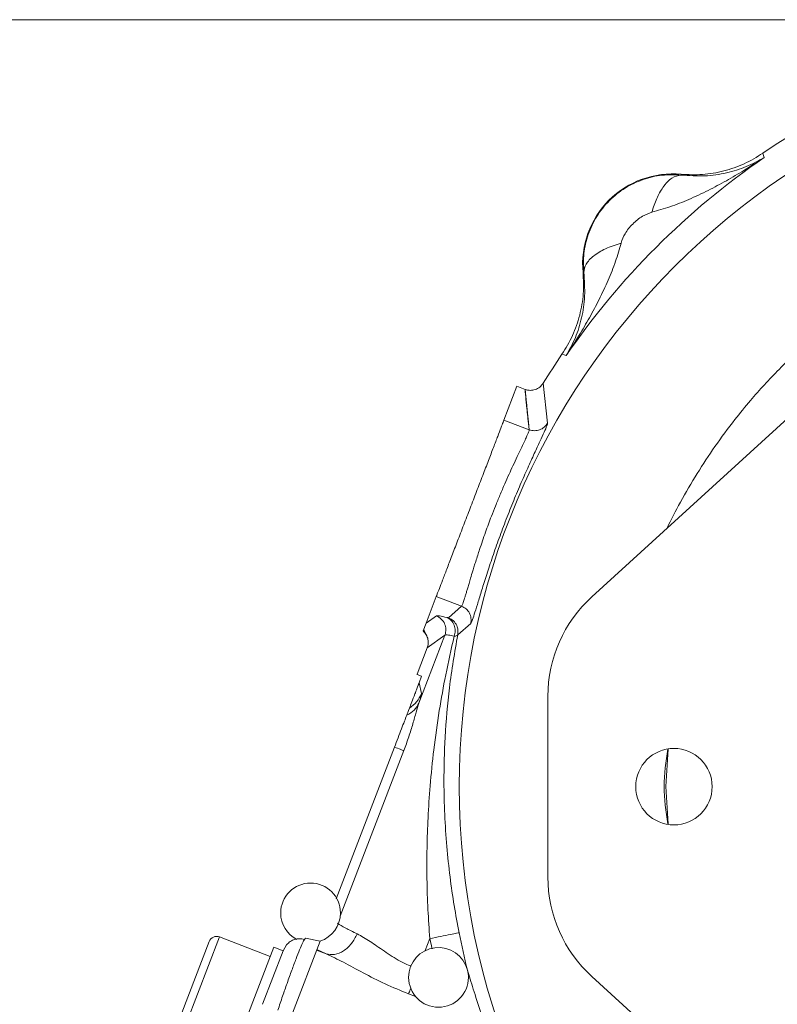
# Model space of a CAD drawing. Header units: inches. Extents: x 0.3 to 33.9, y 0.2 to 21.7.
# Tile 15 of 21: x 20.3 to 23.4, y 10.1 to 14. Entities that reach past the tile are written whole.
import ezdxf

# ---------------------------------------------------------------- set-up
doc = ezdxf.new("R2010")
doc.units = ezdxf.units.IN
doc.header["$MEASUREMENT"] = 0
doc.layers.add('SLD-0', color=7, linetype='Continuous', lineweight=15)
doc.styles.add('SLDTEXTSTYLE0', font='TXT', dxfattribs={"width": 0.75})
doc.dimstyles.new('SLDDIMSTYLE0', dxfattribs={"dimtxt": 0.25, "dimasz": 0.13, "dimexe": 0, "dimexo": 0.0625, "dimgap": 0.0625, "dimtad": 0, "dimtih": 1, "dimtoh": 1, "dimdec": 4, "dimrnd": 1e-09, "dimzin": 12, "dimdsep": 46, "dimtxsty": 'SLDTEXTSTYLE0', "dimsah": 1, "dimcen": 0.09, "dimadec": 0, "dimazin": 3, "dimtfac": 1, "dimtdec": 4, "dimtofl": 0, "dimtmove": 0, "dimatfit": 3, "dimfxl": 1, "dimfrac": 2, "dimtolj": 1, "dimtzin": 12, "dimarcsym": 0})
doc.dimstyles.new('SLDDIMSTYLE1', dxfattribs={"dimtxt": 0.25, "dimasz": 0.13, "dimexe": 0, "dimexo": 0.0625, "dimgap": 0.0625, "dimtad": 0, "dimtih": 1, "dimtoh": 1, "dimdec": 4, "dimrnd": 1e-09, "dimzin": 4, "dimdsep": 46, "dimtxsty": 'SLDTEXTSTYLE0', "dimsah": 1, "dimcen": 0.09, "dimadec": 0, "dimazin": 1, "dimtfac": 1, "dimtdec": 4, "dimtofl": 0, "dimtmove": 0, "dimatfit": 3, "dimfxl": 1, "dimfrac": 2, "dimtolj": 1, "dimtzin": 12, "dimarcsym": 0})

# ---------------------------------------------------------------- blocks, each defined once
blk = doc.blocks.new('*D9')
at = {"layer": 'SLD-0'}
for p, q in [((25.003, 14.0358), (16.8436, 14.0358)), ((16.9686, 14.0358), (16.9686, 10.1743)), ((16.4895, 9.8003), (16.4388, 9.8003)), ((16.4388, 9.8003), (16.4388, 9.4034)), ((17.4477, 9.8003), (17.4985, 9.8003)), ((17.4985, 9.8003), (17.4985, 9.4034)), ((16.4388, 9.4034), (16.4895, 9.4034)), ((17.4985, 9.4034), (17.4477, 9.4034)), ((16.9686, 5.4912), (16.9686, 9.3526)), ((23.753, 5.4912), (16.8436, 5.4912))]:
    blk.add_line(p, q, dxfattribs=at)
for points in [[(16.9686, 14.0358), (16.9486, 13.9058), (16.9886, 13.9058)], [(16.9686, 5.4912), (16.9886, 5.6212), (16.9486, 5.6212)]]:
    blk.add_solid(points, dxfattribs=at)
at = {"layer": 'SLD-0', "char_height": 0.25, "attachment_point": 1, "style": 'SLDTEXTSTYLE0'}
for s, insert in [('8.54', (16.5438, 10.1733, 0.0039)), ('217.0', (16.553, 9.7257, 0.0039))]:
    blk.add_mtext(s, dxfattribs=dict(at, insert=insert))
blk = doc.blocks.new('*D10')
at = {"layer": 'SLD-0'}
for p, q in [((25.003, 14.0358), (18.7334, 14.0358)), ((18.8584, 14.0358), (18.8584, 10.7943)), ((18.3793, 10.4203), (18.3285, 10.4203)), ((18.3285, 10.4203), (18.3285, 10.0234)), ((19.3375, 10.4203), (19.3883, 10.4203)), ((19.3883, 10.4203), (19.3883, 10.0234)), ((18.3285, 10.0234), (18.3793, 10.0234)), ((19.3883, 10.0234), (19.3375, 10.0234)), ((18.8584, 6.7312), (18.8584, 9.9726)), ((21.9421, 6.7312), (18.7334, 6.7312))]:
    blk.add_line(p, q, dxfattribs=at)
for points in [[(18.8584, 14.0358), (18.8384, 13.9058), (18.8784, 13.9058)], [(18.8584, 6.7312), (18.8784, 6.8612), (18.8384, 6.8612)]]:
    blk.add_solid(points, dxfattribs=at)
at = {"layer": 'SLD-0', "char_height": 0.25, "attachment_point": 1, "style": 'SLDTEXTSTYLE0'}
for s, insert in [('7.30', (18.4336, 10.7933, 0.0039)), ('185.5', (18.4428, 10.3457, 0.0039))]:
    blk.add_mtext(s, dxfattribs=dict(at, insert=insert))

msp = doc.modelspace()

# ---------------------------------------------------------------- linework, layer by layer
at = {"color": 7, "linetype": 'Continuous', "lineweight": 15}
for p, q in [((23.31665, 13.49966), (23.31933, 13.49092)), ((23.31933, 13.49092), (23.3219, 13.48247)), ((22.98775, 13.41492), (22.98793, 13.41174)), ((22.59706, 13.02086), (22.59388, 13.02104)), ((22.51788, 12.68947), (22.50913, 12.69214)), ((22.52632, 12.68689), (22.51788, 12.68947)), ((22.43338, 12.5756), (22.45148, 12.41579)), ((23.57327, 12.57909), (22.62901, 11.71834)), ((22.27625, 12.42815), (22.32827, 12.56367)), ((22.32827, 12.56367), (22.36083, 12.55117)), ((22.37772, 12.3892), (22.36092, 12.55114)), ((22.27625, 12.42815), (22.37772, 12.3892)), ((21.96296, 11.612), (22.00426, 11.7196)), ((22.00426, 11.7196), (22.10573, 11.68065)), ((22.05321, 11.63406), (22.10573, 11.68065)), ((21.96296, 11.612), (22.00466, 11.64155)), ((21.95101, 11.58087), (21.96296, 11.612)), ((22.14276, 11.61153), (22.09047, 11.56603)), ((21.9345, 11.29146), (22.03917, 11.56412)), ((22.03917, 11.56412), (21.96809, 11.51375)), ((21.96808, 11.51373), (21.9273, 11.40749)), ((21.96808, 11.51373), (21.97163, 11.51779)), ((21.92673, 11.40604), (21.9273, 11.40749)), ((21.9273, 11.40749), (21.92771, 11.40566)), ((21.94541, 11.39887), (21.92771, 11.40566)), ((21.94541, 11.39887), (21.93522, 11.3723)), ((21.94476, 11.32987), (21.93522, 11.3723)), ((22.45267, 11.319), (22.45267, 10.59253)), ((21.60262, 10.50585), (21.83635, 11.11476)), ((22.93571, 11.10606), (22.92586, 10.95577)), ((22.92586, 10.95577), (22.93566, 10.80625)), ((21.09203, 10.33374), (20.98237, 10.04807)), ((21.33689, 10.27403), (21.13337, 10.35215)), ((21.38854, 10.29697), (21.40259, 10.32029)), ((21.53716, 10.33532), (21.42634, 10.04663)), ((21.4743, 10.34206), (21.47845, 10.34673)), ((21.53716, 10.33532), (21.47845, 10.34673)), ((21.21612, 9.9594), (21.35122, 10.31137)), ((21.30592, 10.08173), (21.38857, 10.29704)), ((21.38857, 10.29704), (21.35122, 10.31137)), ((21.52325, 10.29908), (21.56141, 10.28443)), ((21.52419, 10.30155), (21.56141, 10.28443)), ((22.62901, 10.19319), (23.57327, 9.33244))]:
    msp.add_line(p, q, dxfattribs=at)
at = {"color": 8, "linetype": 'Continuous', "lineweight": 15}
for p, q in [((21.61844, 10.43507), (21.87383, 11.10037)), ((21.13337, 10.35215), (21.00077, 10.00673)), ((21.95961, 10.29716), (21.97821, 10.34561)), ((21.98745, 10.30456), (21.97821, 10.34561)), ((21.9212, 10.11287), (21.89302, 10.12368))]:
    msp.add_line(p, q, dxfattribs=at)
at = {"color": 7, "linetype": 'Continuous', "lineweight": 15}
for centre, radius in [((25.05303, 10.95577), 2.95632), ((22.95903, 10.95577), 0.1535)]:
    msp.add_circle(centre, radius, dxfattribs=at)
for centre, radius, start, end in [((25.05303, 10.95577), 3.08, 55.68388, 124.31612), ((25.05303, 10.95577), 3.06284, 124.41629, 145.58371), ((22.95363, 13.05517), 0.36137, 84.58105, 185.41895), ((25.05303, 10.95577), 3.08, 145.68388, 148.26931), ((22.99303, 11.319), 0.54035, 132.35106, 180), ((21.49922, 10.4487), 0.12, 0, 180), ((22.99303, 10.59253), 0.54035, 180, 227.64894), ((21.49922, 10.4487), 0.12, 180, 242.66774), ((21.49922, 10.4487), 0.12, 288.32724, 0), ((25.05303, 10.95577), 3.01484, 191.22384, 194.1427), ((21.1219, 10.32228), 0.032, 69, 159), ((22.01327, 10.18982), 0.12, 14.17604, 180), ((22.01327, 10.18982), 0.12, 0, 14.17604), ((22.01327, 10.18982), 0.12, 180, 0)]:
    msp.add_arc(centre, radius, start, end, dxfattribs=at)
for points, knots in [([(23.31665, 13.49966), (23.29197, 13.48457), (23.24262, 13.45439), (23.16017, 13.42637), (23.07443, 13.41106), (23.01665, 13.41363), (22.98775, 13.41492)], [0, 0, 0, 0, 0.2500135, 0.5000087, 0.7499996, 1, 1, 1, 1]), ([(22.86997, 13.26239), (22.89454, 13.26928), (22.94545, 13.28355), (23.02063, 13.31397), (23.096, 13.34936), (23.16966, 13.38877), (23.24496, 13.43261), (23.29484, 13.46494), (23.3219, 13.48247)], [0, 0, 0, 0, 0.1486331, 0.3078874, 0.4785516, 0.6434186, 0.806588, 1, 1, 1, 1]), ([(22.98793, 13.41174), (23.02026, 13.40958), (23.0863, 13.40516), (23.17191, 13.41924), (23.25169, 13.44356), (23.29843, 13.46946), (23.3219, 13.48247)], [0, 0, 0, 0, 0.2382183, 0.4864886, 0.7420458, 1, 1, 1, 1]), ([(22.59706, 13.02086), (22.59606, 13.0462), (22.59402, 13.09764), (22.61234, 13.17463), (22.64681, 13.24743), (22.69757, 13.31119), (22.7612, 13.36183), (22.8335, 13.3962), (22.91053, 13.41473), (22.96224, 13.41273), (22.98793, 13.41174)], [0, 0, 0, 0, 0.1208069, 0.2452909, 0.3717472, 0.5003162, 0.6278142, 0.7534994, 0.8775117, 1, 1, 1, 1]), ([(22.98793, 13.41174), (22.97541, 13.40943), (22.95038, 13.40483), (22.9163, 13.36785), (22.88875, 13.31923), (22.87623, 13.28134), (22.86997, 13.26239)], [0, 0, 0, 0, 0.279863, 0.5595238, 0.7797428, 1, 1, 1, 1]), ([(22.93115, 11.99376), (22.94866, 12.02864), (22.98624, 12.10349), (23.05083, 12.21275), (23.12383, 12.3237), (23.19576, 12.42084), (23.28087, 12.52505), (23.36532, 12.61729), (23.45266, 12.70213), (23.52302, 12.76495), (23.59291, 12.82265), (23.66478, 12.87723), (23.73876, 12.92879), (23.81472, 12.97733), (23.89337, 13.02315), (23.97435, 13.06598), (24.05928, 13.10669), (24.16565, 13.15233), (24.29406, 13.19926), (24.44266, 13.24281), (24.59524, 13.27718), (24.75053, 13.30168), (24.90477, 13.31602), (25.0528, 13.32057), (25.20082, 13.31649), (25.3551, 13.30295), (25.51331, 13.27832), (25.6699, 13.24291), (25.81844, 13.19898), (25.94116, 13.15347), (26.03726, 13.11207), (26.10743, 13.07882), (26.17353, 13.04473), (26.23845, 13.00847), (26.30488, 12.96834), (26.37877, 12.92001), (26.46411, 12.859), (26.55511, 12.78672), (26.64503, 12.70737), (26.73936, 12.61544), (26.83697, 12.50864), (26.93383, 12.38773), (27.02106, 12.2645), (27.09976, 12.13584), (27.1511, 12.04512), (27.17345, 11.99624), (27.17435, 11.99427)], [0, 0, 0, 0, 0.0221739, 0.0475896, 0.0720748, 0.0976248, 0.116241, 0.1485214, 0.1686261, 0.1854194, 0.202112, 0.2201171, 0.2366898, 0.2533465, 0.2713325, 0.2884016, 0.3053969, 0.3248414, 0.3541609, 0.3830295, 0.4127864, 0.442986, 0.4723082, 0.5007583, 0.5271016, 0.5564168, 0.5887106, 0.6180181, 0.6475903, 0.6766778, 0.6923411, 0.7070463, 0.7207923, 0.7345984, 0.7492992, 0.7648934, 0.784759, 0.8089, 0.8308989, 0.8528868, 0.8837262, 0.9130548, 0.9408796, 0.9694583, 0.9987684, 1, 1, 1, 1]), ([(22.7464, 13.13883), (22.75119, 13.15158), (22.7617, 13.17959), (22.79251, 13.21632), (22.82918, 13.24723), (22.85722, 13.25765), (22.86997, 13.26239)], [0, 0, 0, 0, 0.2276926, 0.4999821, 0.7726415, 1, 1, 1, 1]), ([(22.52632, 12.68689), (22.54386, 12.71395), (22.57618, 12.76383), (22.62003, 12.83913), (22.65943, 12.9128), (22.69482, 12.98816), (22.72524, 13.06334), (22.73951, 13.11425), (22.7464, 13.13883)], [0, 0, 0, 0, 0.1934098, 0.3565783, 0.5214484, 0.6921096, 0.8513657, 1, 1, 1, 1]), ([(22.74638, 13.13884), (22.72492, 13.13163), (22.68202, 13.11721), (22.63405, 13.08738), (22.60236, 13.05429), (22.59879, 13.032), (22.59701, 13.02086)], [0, 0, 0, 0, 0.2502104, 0.5002053, 0.7500852, 1, 1, 1, 1]), ([(22.59388, 13.02104), (22.59516, 12.99215), (22.59773, 12.93436), (22.58243, 12.84863), (22.5544, 12.76617), (22.52422, 12.71682), (22.50913, 12.69214)], [0, 0, 0, 0, 0.2500004, 0.4999912, 0.7499864, 1, 1, 1, 1]), ([(22.52632, 12.68689), (22.53933, 12.71037), (22.56523, 12.7571), (22.58956, 12.83689), (22.60363, 12.92249), (22.59922, 12.98853), (22.59706, 13.02086)], [0, 0, 0, 0, 0.2579542, 0.5135113, 0.7617817, 1, 1, 1, 1]), ([(22.36092, 12.55114), (22.36157, 12.5509), (22.36353, 12.55018), (22.37014, 12.54819), (22.38323, 12.54636), (22.40214, 12.54924), (22.42088, 12.5593), (22.42931, 12.5703), (22.43338, 12.5756)], [0, 0, 0, 0, 0.02541921, 0.07573827, 0.25078026, 0.50073895, 0.75905637, 1, 1, 1, 1]), ([(22.36092, 12.55114), (22.3638, 12.52312), (22.36829, 12.47947), (22.37307, 12.43293), (22.37501, 12.41361), (22.37539, 12.40965), (22.37551, 12.40841), (22.37555, 12.40797), (22.37556, 12.40776), (22.37556, 12.40771), (22.37556, 12.40769), (22.37556, 12.40769), (22.37556, 12.40768), (22.37556, 12.40768), (22.37556, 12.40768), (22.37556, 12.40768), (22.37556, 12.40768), (22.37556, 12.40768), (22.37556, 12.40768), (22.37556, 12.40768), (22.37556, 12.40768), (22.37556, 12.40768), (22.37556, 12.40768), (22.37556, 12.40768), (22.37556, 12.40768), (22.37556, 12.40768), (22.37556, 12.40768), (22.37556, 12.40768), (22.37556, 12.40768), (22.37556, 12.40768), (22.37556, 12.40768), (22.37556, 12.40768), (22.37556, 12.40768), (22.37556, 12.40768), (22.37556, 12.40769), (22.37556, 12.4077), (22.37552, 12.40792), (22.37291, 12.43053), (22.36762, 12.4785), (22.36324, 12.52592), (22.36092, 12.55114)], [0, 0, 0, 0, 0.2928368, 0.4563236, 0.4864261, 0.4950508, 0.4977566, 0.4993912, 0.4997701, 0.4998929, 0.4999376, 0.4999713, 0.4999853, 0.4999923, 0.4999958, 0.4999975, 0.4999984, 0.4999988, 0.499999, 0.4999991, 0.4999993, 0.4999997, 0.4999998, 0.4999999, 0.5000003, 0.5000029, 0.5000094, 0.5000127, 0.5000144, 0.5000152, 0.5000156, 0.5000158, 0.5000159, 0.500016, 0.5000204, 0.5000593, 0.5001715, 0.5022143, 0.7352877, 1, 1, 1, 1]), ([(22.36092, 12.55114), (22.36102, 12.54997), (22.36181, 12.54075), (22.36411, 12.51555), (22.3679, 12.4771), (22.37195, 12.43946), (22.37443, 12.41709), (22.3754, 12.409), (22.37552, 12.40805), (22.37554, 12.40788), (22.37555, 12.4078), (22.37556, 12.40779), (22.37556, 12.40778), (22.37556, 12.40778), (22.37556, 12.40778), (22.37556, 12.40778), (22.37556, 12.40778), (22.37556, 12.40778), (22.37556, 12.40778), (22.37556, 12.40779), (22.37556, 12.4078), (22.37556, 12.40782), (22.37556, 12.40783), (22.37553, 12.40821), (22.37542, 12.40936), (22.3752, 12.4117), (22.37482, 12.41544), (22.37014, 12.46203), (22.36544, 12.50747), (22.36092, 12.55114)], [0, 0, 0, 0, 0.0123698, 0.0969849, 0.2649116, 0.415172, 0.4899349, 0.4982377, 0.4992368, 0.4998227, 0.499962, 0.4999934, 0.4999972, 0.4999995, 0.5, 0.5000002, 0.5000003, 0.5000004, 0.5000011, 0.5000077, 0.5000659, 0.5001366, 0.5001815, 0.5002328, 0.5041814, 0.5121808, 0.5247922, 0.5433328, 1, 1, 1, 1]), ([(22.45148, 12.41579), (22.45094, 12.41287), (22.44985, 12.40698), (22.4385, 12.38077), (22.42149, 12.3438), (22.39867, 12.29493), (22.37175, 12.23618), (22.34205, 12.16896), (22.31149, 12.09611), (22.28136, 12.02002), (22.25279, 11.94317), (22.22672, 11.86849), (22.20378, 11.79863), (22.18444, 11.73689), (22.16866, 11.68514), (22.15648, 11.64591), (22.14742, 11.61903), (22.14431, 11.61403), (22.14276, 11.61153)], [0, 0, 0, 0, 0.0625582, 0.1259692, 0.1892721, 0.2512979, 0.3131178, 0.3756135, 0.4380498, 0.4996411, 0.5612608, 0.623835, 0.6862994, 0.7482519, 0.8108097, 0.8736892, 0.9366987, 1, 1, 1, 1]), ([(22.37772, 12.3892), (22.38464, 12.38737), (22.39848, 12.38371), (22.41995, 12.3877), (22.43902, 12.39832), (22.44733, 12.40996), (22.45148, 12.41579)], [0, 0, 0, 0, 0.2501214, 0.5, 0.7498786, 1, 1, 1, 1]), ([(22.10573, 11.68065), (22.1066, 11.68179), (22.10835, 11.68409), (22.11253, 11.69508), (22.11716, 11.70929), (22.12183, 11.72466), (22.12601, 11.73869), (22.13066, 11.75451), (22.13592, 11.77241), (22.14247, 11.79461), (22.14957, 11.81816), (22.15656, 11.84095), (22.16312, 11.8619), (22.17024, 11.88414), (22.18284, 11.92264), (22.20078, 11.97493), (22.22265, 12.0341), (22.24242, 12.08393), (22.26055, 12.12783), (22.27892, 12.17061), (22.29636, 12.20987), (22.3133, 12.24697), (22.32968, 12.2819), (22.34443, 12.31269), (22.35644, 12.33786), (22.36766, 12.36185), (22.37647, 12.3817), (22.37731, 12.38677), (22.37772, 12.3892)], [0, 0, 0, 0, 0.0405018, 0.0822044, 0.1251241, 0.1488791, 0.1743544, 0.1984925, 0.2225949, 0.2501545, 0.2846976, 0.3064265, 0.3262394, 0.3519047, 0.37511, 0.4412541, 0.5002777, 0.5388532, 0.5805835, 0.625475, 0.665647, 0.7038021, 0.7503467, 0.7950283, 0.8343963, 0.8752554, 0.9403172, 1, 1, 1, 1]), ([(22.14276, 11.61153), (22.14357, 11.61864), (22.14518, 11.63286), (22.13812, 11.65351), (22.12484, 11.67084), (22.1121, 11.67738), (22.10573, 11.68065)], [0, 0, 0, 0, 0.25012136, 0.5, 0.74987864, 1, 1, 1, 1]), ([(22.00466, 11.64155), (22.00762, 11.64208), (22.01353, 11.64315), (22.0357, 11.63775), (22.04678, 11.63504)], [0, 0, 0, 0, 0.5000315, 1, 1, 1, 1]), ([(22.05321, 11.63406), (22.05278, 11.63397), (22.05192, 11.63379), (22.04849, 11.63462), (22.04678, 11.63504)], [0, 0, 0, 0, 0.4982945, 1, 1, 1, 1]), ([(22.07598, 11.55965), (22.07784, 11.56722), (22.08155, 11.58235), (22.07695, 11.60522), (22.06523, 11.62449), (22.05293, 11.63152), (22.04678, 11.63504)], [0, 0, 0, 0, 0.2501665, 0.5, 0.7498335, 1, 1, 1, 1]), ([(22.05321, 11.63406), (22.06023, 11.63037), (22.07424, 11.62299), (22.0869, 11.60428), (22.09248, 11.58454), (22.09114, 11.5722), (22.09047, 11.56603)], [0, 0, 0, 0, 0.2798464, 0.5592817, 0.7796039, 1, 1, 1, 1]), ([(21.95343, 11.58739), (21.9551, 11.58416), (21.96108, 11.5726), (21.96395, 11.56486), (21.96601, 11.55928)], [0, 0, 0, 0, 0.2792951, 1, 1, 1, 1]), ([(21.95101, 11.58087), (21.95579, 11.5759), (21.96503, 11.56629), (21.97158, 11.54789), (21.97287, 11.52994), (21.96964, 11.519), (21.96809, 11.51375)], [0, 0, 0, 0, 0.2784693, 0.5379552, 0.7784604, 1, 1, 1, 1]), ([(21.97821, 10.34561), (21.97546, 10.38428), (21.96977, 10.46451), (21.96618, 10.58604), (21.96635, 10.70922), (21.97058, 10.83341), (21.97932, 10.96502), (21.99395, 11.1087), (22.01495, 11.25734), (22.0419, 11.40935), (22.06427, 11.50801), (22.07598, 11.55965)], [0, 0, 0, 0, 0.0933426, 0.1936567, 0.2934677, 0.3919271, 0.4963013, 0.6163168, 0.7472531, 0.8677275, 1, 1, 1, 1]), ([(22.09047, 11.56603), (22.07831, 11.49516), (22.05511, 11.35989), (22.03843, 11.16162), (22.03381, 10.99171), (22.03732, 10.84499), (22.04555, 10.71815), (22.05852, 10.5958), (22.07496, 10.47997), (22.08902, 10.40524), (22.09584, 10.36895)], [0, 0, 0, 0, 0.1849415, 0.352993, 0.504415, 0.6111551, 0.7168145, 0.8166585, 0.9109504, 1, 1, 1, 1]), ([(22.07598, 11.55965), (22.06756, 11.56155), (22.04797, 11.56597), (22.04236, 11.56479), (22.03917, 11.56412)], [0, 0, 0, 0, 0.430264, 1, 1, 1, 1]), ([(22.07598, 11.55965), (22.07993, 11.56035), (22.08558, 11.56135), (22.08924, 11.5639), (22.09007, 11.56533), (22.09047, 11.56603)], [0, 0, 0, 0, 0.5418037, 0.77700227, 1, 1, 1, 1]), ([(21.89648, 11.27138), (21.90269, 11.28759), (21.91054, 11.30804), (21.92411, 11.34335), (21.93008, 11.3589), (21.93283, 11.36609), (21.93412, 11.36946), (21.93476, 11.37113), (21.93507, 11.37192), (21.93522, 11.3723)], [0, 0, 0, 0, 0.7352702, 0.9278185, 0.9777453, 0.9917196, 0.9963595, 0.9982589, 1, 1, 1, 1]), ([(21.9345, 11.29146), (21.93769, 11.30159), (21.94407, 11.32185), (21.94453, 11.3272), (21.94476, 11.32987)], [0, 0, 0, 0, 0.49997618, 1, 1, 1, 1]), ([(21.87383, 11.10037), (21.88063, 11.1189), (21.89404, 11.15538), (21.91008, 11.20793), (21.92329, 11.25537), (21.93084, 11.27969), (21.9345, 11.29146)], [0, 0, 0, 0, 0.26530274, 0.52265056, 0.7687647, 1, 1, 1, 1]), ([(21.88545, 11.2427), (21.89625, 11.2488), (21.91787, 11.261), (21.92896, 11.28131), (21.9345, 11.29146)], [0, 0, 0, 0, 0.4998843, 1, 1, 1, 1]), ([(21.88546, 11.24269), (21.88826, 11.24997), (21.89385, 11.26455), (21.8956, 11.26911), (21.89648, 11.27138)], [0, 0, 0, 0, 0.4999895, 1, 1, 1, 1]), ([(21.83635, 11.11476), (21.84592, 11.13969), (21.85998, 11.17631), (21.87654, 11.21944), (21.8825, 11.23496), (21.88546, 11.24269)], [0, 0, 0, 0, 0.5173918, 0.7599354, 1, 1, 1, 1]), ([(22.93408, 11.10584), (22.92668, 11.05581), (22.91193, 10.9561), (22.92665, 10.85639), (22.93398, 10.80671)], [0, 0, 0, 0, 0.5016914, 1, 1, 1, 1]), ([(21.68663, 10.36473), (21.66995, 10.37279), (21.63388, 10.39024), (21.61685, 10.40118), (21.60769, 10.40706)], [0, 0, 0, 0, 0.4622348, 1, 1, 1, 1]), ([(21.56141, 10.28443), (21.57277, 10.28256), (21.59549, 10.27883), (21.63231, 10.29433), (21.66535, 10.32362), (21.67953, 10.35102), (21.68663, 10.36473)], [0, 0, 0, 0, 0.2501612, 0.5, 0.7498388, 1, 1, 1, 1]), ([(21.47435, 10.34221), (21.46794, 10.34362), (21.45514, 10.34642), (21.43565, 10.34321), (21.41729, 10.33501), (21.40739, 10.32518), (21.40247, 10.32029)], [0, 0, 0, 0, 0.2526516, 0.503903, 0.7531329, 1, 1, 1, 1]), ([(21.89302, 10.12368), (21.86119, 10.13677), (21.79835, 10.16262), (21.71125, 10.20735), (21.63183, 10.25104), (21.58441, 10.27353), (21.56141, 10.28443)], [0, 0, 0, 0, 0.2642629, 0.5217633, 0.7680811, 1, 1, 1, 1]), ([(22.26107, 9.83581), (22.24704, 9.87178), (22.21895, 9.94375), (22.18262, 10.04895), (22.15136, 10.14728), (22.13685, 10.19511), (22.12956, 10.21913)], [0, 0, 0, 0, 0.2486715, 0.4976862, 0.7477144, 1, 1, 1, 1])]:
    msp.add_open_spline(points, degree=3, knots=knots, dxfattribs=at)
for points in [[(22.00426, 11.7196), (22.00519, 11.72201), (22.00703, 11.72682), (22.0159, 11.74991), (22.02888, 11.78373), (22.04596, 11.82821), (22.06639, 11.88145), (22.08949, 11.94162), (22.11441, 12.00654), (22.14026, 12.07387), (22.1661, 12.14121), (22.19102, 12.20612), (22.21412, 12.26629), (22.23456, 12.31954), (22.25163, 12.36402), (22.26461, 12.39784), (22.27348, 12.42093), (22.27533, 12.42574), (22.27625, 12.42815)], [(22.03917, 11.56412), (22.04112, 11.57177), (22.04504, 11.58707), (22.03918, 11.61052), (22.02566, 11.63055), (22.01166, 11.63788), (22.00466, 11.64155)], [(21.89648, 11.27138), (21.9069, 11.27918), (21.92774, 11.29477), (21.93909, 11.31817), (21.94476, 11.32987)], [(21.83635, 11.11476), (21.84494, 11.11147), (21.8621, 11.10488), (21.86992, 11.10188), (21.87383, 11.10037)], [(21.97821, 10.34561), (21.99329, 10.3486), (22.02345, 10.35458), (22.0618, 10.36219), (22.0892, 10.36763), (22.09363, 10.36851), (22.09584, 10.36895)]]:
    msp.add_open_spline(points, degree=3, dxfattribs=at)
at = {"color": 8, "linetype": 'Continuous', "lineweight": 15}
for points, knots in [([(21.68663, 10.36473), (21.70338, 10.35529), (21.73697, 10.33636), (21.7945, 10.29503), (21.84953, 10.25842), (21.88836, 10.24109), (21.90302, 10.23454)], [0, 0, 0, 0, 0.2766369, 0.5547021, 0.8318598, 1, 1, 1, 1]), ([(21.36764, 10.05804), (21.37401, 10.07689), (21.38649, 10.11379), (21.40228, 10.15885), (21.41456, 10.19323), (21.42691, 10.22718), (21.44115, 10.26513), (21.45587, 10.30248), (21.46675, 10.32753), (21.47284, 10.34045), (21.47425, 10.342), (21.4743, 10.34206)], [0, 0, 0, 0, 0.1396431, 0.2733045, 0.3476844, 0.4214932, 0.5673068, 0.7131241, 0.8611161, 0.9947795, 1, 1, 1, 1]), ([(21.89302, 10.12368), (21.895, 10.12884), (21.89745, 10.13522), (21.90124, 10.14509), (21.90197, 10.14699)], [0, 0, 0, 0, 0.8077113, 1, 1, 1, 1])]:
    msp.add_open_spline(points, degree=3, knots=knots, dxfattribs=at)

# ---------------------------------------------------------------- dimensions: what is measured, and where the dimension line sits
at = {"layer": 'SLD-0'}
for base, p1, p2, dimstyle, picture, middle in [((16.96864, 14.03577), (23.80303, 5.49117), (25.05303, 14.03577), 'SLDDIMSTYLE0', '*D9', (16.96864, 9.76347)), ((18.85841, 6.73117), (25.05303, 14.03577), (21.99211, 6.73117), 'SLDDIMSTYLE1', '*D10', (18.85841, 10.38347))]:
    dim = msp.add_linear_dim(base=base, p1=p1, p2=p2, angle=90, dimstyle=dimstyle, dxfattribs=at)
    dim.commit()
    dim.dimension.update_dxf_attribs({"geometry": picture, "text_midpoint": middle, "dimtype": 160})

doc.saveas('drawing.dxf')
